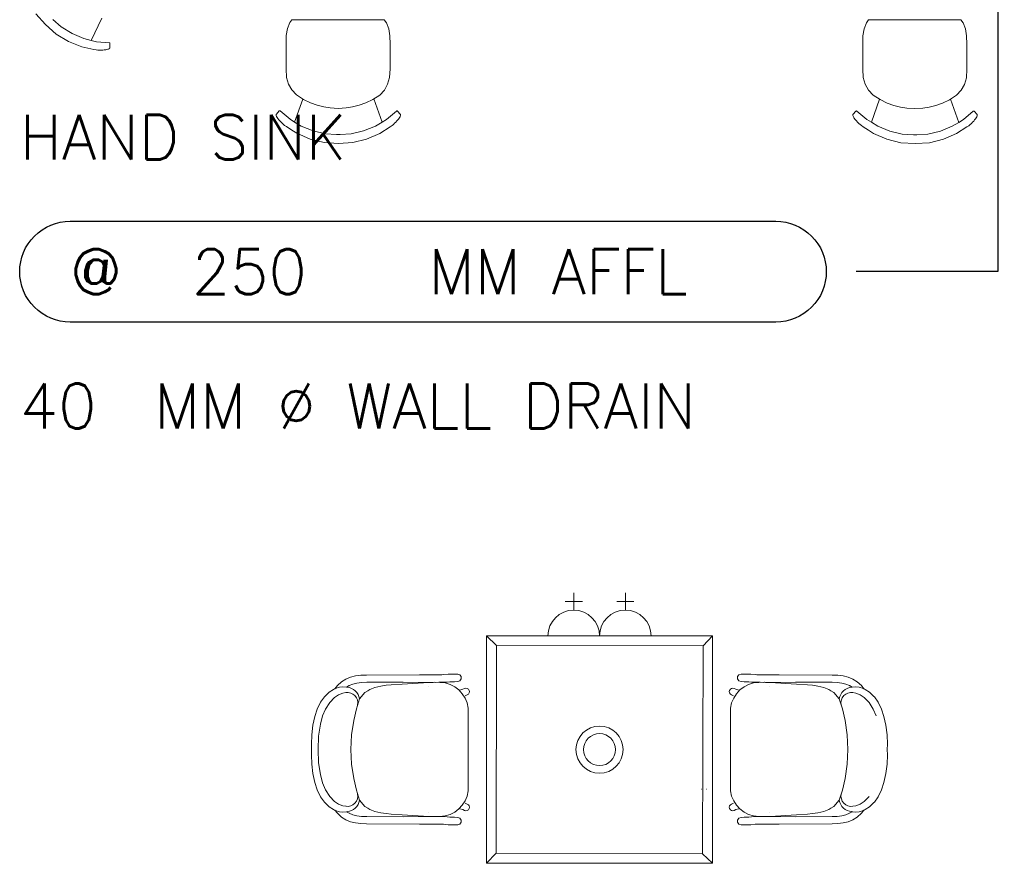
# Model space of a CAD drawing. Header units: millimetres. Extents: x -750 to 57307, y -2234 to 18901.
# Tile 9 of 102: x 5286 to 8582, y 3408 to 6233. Entities that reach past the tile are written whole.
import ezdxf
from ezdxf.enums import TextEntityAlignment as Align

# ---------------------------------------------------------------- set-up
doc = ezdxf.new("R2010")
doc.units = ezdxf.units.MM
doc.header["$MEASUREMENT"] = 0
doc.layers.add('GREY SCALE', color=9, linetype='Continuous', lineweight=0, true_color=0x808080)
doc.layers.add('GREYSCALE', color=9, linetype='Continuous', lineweight=0, true_color=0x808080)
doc.layers.add('LINE', color=7, linetype='Continuous')
doc.layers.add('PLUMBING-DW-TR-LVL-TAG', color=7, linetype='Continuous')
doc.styles.add('Oswald Light', font='txt')
doc.styles.add('ROMANS-100', font='romans.shx')
doc.styles.get("Standard").update_dxf_attribs({"font": 'arial.ttf'})
doc.dimstyles.new('MDS-50', dxfattribs={"dimtxt": 100, "dimasz": 100, "dimexe": 50, "dimexo": 50, "dimgap": 25, "dimtad": 1, "dimdec": 0, "dimtxsty": 'Oswald Light', "dimcen": 0, "dimdle": 1.5875, "dimazin": 0, "dimtfac": 1, "dimtdec": 0, "dimtix": 1, "dimtmove": 0, "dimatfit": 0, "dimfxl": 1, "dimfrac": 2, "dimtolj": 1, "dimarcsym": 0})

# ---------------------------------------------------------------- blocks, each defined once
blk = doc.blocks.new('FLOOR PLAN')
at = {"layer": 'GREYSCALE'}
for p, q in [((5371.9, 6216.7), (5340.2, 6252.7)), ((5424.6, 6208.8), (5397, 6233.6)), ((5561, 6238.2), (5525.5, 6163.6)), ((6197, 6232.9), (6189.7, 6223.5)), ((6505.7, 6232.9), (6197, 6232.9)), ((6505.7, 6232.9), (6513.3, 6223)), ((8127.6, 6232.3), (8120.3, 6222.8)), ((8436.2, 6232.3), (8127.6, 6232.3)), ((8128.1, 6232.9), (8127.8, 6232.6)), ((8435.7, 6232.9), (8436, 6232.6)), ((8436.2, 6232.3), (8443.8, 6222.4)), ((5371.9, 6216.7), (5407.8, 6184.8)), ((5461.2, 6186.3), (5424.6, 6208.8)), ((6182, 6203.2), (6178.2, 6180)), ((6189.7, 6223.5), (6182, 6203.2)), ((6513.3, 6223), (6521.1, 6202.7)), ((6521.1, 6202.7), (6525, 6179.5)), ((8112.6, 6202.5), (8108.7, 6179.3)), ((8120.3, 6222.8), (8112.6, 6202.5)), ((8443.8, 6222.4), (8451.6, 6202.1)), ((8451.6, 6202.1), (8455.5, 6178.9)), ((5449.1, 6160.1), (5407.8, 6184.8)), ((5501, 6169.6), (5461.2, 6186.3)), ((5525.5, 6163.6), (5501, 6169.6)), ((5543, 6159.3), (5525.5, 6163.6)), ((6178.2, 6180), (6177.4, 6151.7)), ((6525, 6179.5), (6525.9, 6151.2)), ((8108.7, 6179.3), (8107.9, 6151)), ((8455.5, 6178.9), (8456.4, 6150.6)), ((5494, 6142.4), (5449.1, 6160.1)), ((5534.1, 6133.7), (5494, 6142.4)), ((5541.4, 6132.1), (5534.1, 6133.7)), ((5541.4, 6132.1), (5547.1, 6131.5)), ((5586.3, 6155.5), (5543, 6159.3)), ((5552.9, 6131.1), (5547.1, 6131.5)), ((5558.5, 6131), (5552.9, 6131.1)), ((5563.9, 6131.2), (5558.5, 6131)), ((5568.9, 6131.6), (5563.9, 6131.2)), ((5573.4, 6132.2), (5568.9, 6131.6)), ((5574.1, 6132.3), (5573.4, 6132.2)), ((5577.2, 6132.9), (5574.1, 6132.3)), ((5577.2, 6132.9), (5578, 6133.1)), ((5581.2, 6133.9), (5578, 6133.1)), ((5583.5, 6134.9), (5581.2, 6133.9)), ((5585, 6135.9), (5583.5, 6134.9)), ((5585.7, 6136.6), (5585, 6135.9)), ((5587.3, 6138.2), (5585.7, 6136.6)), ((5587.2, 6155.2), (5586.3, 6155.5)), ((5587.9, 6154.5), (5587.2, 6155.2)), ((5587.6, 6139.1), (5587.3, 6138.2)), ((5588.1, 6153.5), (5587.6, 6139.1)), ((5588.1, 6153.5), (5587.9, 6154.5)), ((6177.4, 6151.7), (6177.4, 6120.3)), ((6525.9, 6151.2), (6525.9, 6119.9)), ((8107.9, 6151), (8108, 6119.7)), ((8456.4, 6150.6), (8456.4, 6119.3)), ((6177.4, 6120.3), (6177.4, 6119.9)), ((6177.5, 6068.4), (6177.4, 6119.9)), ((6525.9, 6119.9), (6525.9, 6119.5)), ((6525.9, 6119.5), (6525.9, 6092.9)), ((8108, 6119.7), (8108, 6119.3)), ((8108, 6067.8), (8108, 6119.3)), ((8456.4, 6119.3), (8456.4, 6118.8)), ((8456.4, 6118.8), (8456.5, 6092.3)), ((6177.5, 6068.4), (6179.3, 6039.8)), ((6526, 6068), (6524.3, 6039.3)), ((6525.9, 6092.9), (6525.9, 6092.7)), ((6526, 6068), (6525.9, 6092.7)), ((8108, 6067.8), (8109.8, 6039.2)), ((8456.5, 6067.4), (8454.8, 6038.7)), ((8456.5, 6092.3), (8456.5, 6092.1)), ((8456.5, 6067.4), (8456.5, 6092.1)), ((6179.3, 6039.8), (6186, 6017.5)), ((6524.3, 6039.3), (6517.6, 6017.1)), ((8109.8, 6039.2), (8116.5, 6016.9)), ((8454.8, 6038.7), (8448.1, 6016.5)), ((6186, 6017.5), (6197, 5998)), ((6517.6, 6017.1), (6506.6, 5997.6)), ((8116.5, 6016.9), (8127.5, 5997.4)), ((8448.1, 6016.5), (8437.2, 5997)), ((6197, 5998), (6212.7, 5981)), ((6233.4, 5967.4), (6206.2, 5890.2)), ((6212.7, 5981), (6235.6, 5966)), ((6235.6, 5966), (6259.2, 5954.7)), ((6444.6, 5954.5), (6468.1, 5965.7)), ((6468.1, 5965.7), (6491, 5980.6)), ((6471.1, 5967.6), (6498.7, 5889.8)), ((6506.6, 5997.6), (6491, 5980.6)), ((8127.5, 5997.4), (8143.2, 5980.3)), ((8163.9, 5966.8), (8136.8, 5889.5)), ((8143.2, 5980.3), (8166.2, 5965.3)), ((8398.6, 5965), (8421.5, 5980)), ((8401.6, 5967), (8429.2, 5889.1)), ((8437.2, 5997), (8421.5, 5980)), ((6259.2, 5954.7), (6281.8, 5946.6)), ((6281.8, 5946.6), (6303.9, 5940.9)), ((6303.9, 5940.9), (6325.3, 5937.4)), ((6325.3, 5937.4), (6351.9, 5935.9)), ((6351.9, 5935.9), (6378.5, 5937.4)), ((6378.5, 5937.4), (6399.9, 5940.8)), ((6399.9, 5940.8), (6422, 5946.4)), ((6422, 5946.4), (6444.6, 5954.5)), ((8166.2, 5965.3), (8189.7, 5954.1)), ((8189.7, 5954.1), (8212.3, 5946)), ((8212.3, 5946), (8234.4, 5940.2)), ((8234.4, 5940.2), (8255.8, 5936.8)), ((8255.8, 5936.8), (8282.4, 5935.3)), ((8282.4, 5935.3), (8309, 5936.7)), ((8309, 5936.7), (8330.4, 5940.1)), ((8330.4, 5940.1), (8352.5, 5945.8)), ((8352.5, 5945.8), (8375.1, 5953.9)), ((8375.1, 5953.9), (8398.6, 5965)), ((6145, 5916.9), (6144.5, 5916)), ((6144.5, 5916), (6144.5, 5913.8)), ((6144.5, 5913.8), (6144.5, 5912.8)), ((6144.5, 5912.8), (6144.9, 5911)), ((6144.9, 5911), (6145.9, 5908.7)), ((6154.8, 5927.5), (6145, 5916.9)), ((6145.9, 5908.7), (6147.5, 5905.8)), ((6148, 5905.2), (6147.5, 5905.8)), ((6148, 5905.2), (6149.7, 5902.6)), ((6149.7, 5902.6), (6150.2, 5901.9)), ((6150.2, 5901.9), (6152.9, 5898.3)), ((6154.8, 5927.5), (6155.6, 5928)), ((6155.6, 5928), (6156.6, 5928)), ((6156.6, 5928), (6157.5, 5927.5)), ((6157.5, 5927.5), (6190.8, 5899.5)), ((6547.4, 5927), (6514.1, 5899.1)), ((6548.3, 5927.5), (6547.4, 5927)), ((6549.2, 5927.5), (6548.3, 5927.5)), ((6550.1, 5926.9), (6549.2, 5927.5)), ((6550.1, 5926.9), (6559.9, 5916.4)), ((6554.8, 5901.4), (6552, 5897.8)), ((6555.2, 5902.1), (6554.8, 5901.4)), ((6557, 5904.6), (6555.2, 5902.1)), ((6557, 5904.6), (6557.4, 5905.3)), ((6559, 5908.2), (6557.4, 5905.3)), ((6560, 5910.5), (6559, 5908.2)), ((6559.9, 5916.4), (6560.4, 5915.5)), ((6560.4, 5912.2), (6560, 5910.5)), ((6560.4, 5915.5), (6560.4, 5913.2)), ((6560.4, 5913.2), (6560.4, 5912.2)), ((8075.5, 5916.3), (8075, 5915.4)), ((8075, 5915.4), (8075, 5913.1)), ((8075, 5913.1), (8075.1, 5912.1)), ((8075.1, 5912.1), (8075.4, 5910.4)), ((8075.4, 5910.4), (8076.4, 5908.1)), ((8085.3, 5926.8), (8075.5, 5916.3)), ((8076.4, 5908.1), (8078, 5905.2)), ((8078.5, 5904.5), (8078, 5905.2)), ((8078.5, 5904.5), (8080.3, 5901.9)), ((8080.3, 5901.9), (8080.7, 5901.3)), ((8080.7, 5901.3), (8083.5, 5897.7)), ((8085.3, 5926.8), (8086.2, 5927.3)), ((8086.2, 5927.3), (8087.1, 5927.4)), ((8087.1, 5927.4), (8088, 5926.9)), ((8088, 5926.9), (8121.3, 5898.9)), ((8477.9, 5926.4), (8444.6, 5898.5)), ((8478.8, 5926.9), (8477.9, 5926.4)), ((8479.8, 5926.8), (8478.8, 5926.9)), ((8480.6, 5926.3), (8479.8, 5926.8)), ((8480.6, 5926.3), (8490.4, 5915.8)), ((8485.3, 5900.8), (8482.5, 5897.2)), ((8485.7, 5901.4), (8485.3, 5900.8)), ((8487.5, 5904), (8485.7, 5901.4)), ((8487.5, 5904), (8487.9, 5904.7)), ((8489.6, 5907.5), (8487.9, 5904.7)), ((8490.6, 5909.9), (8489.6, 5907.5)), ((8490.4, 5915.8), (8490.9, 5914.9)), ((8490.9, 5911.6), (8490.6, 5909.9)), ((8490.9, 5914.9), (8490.9, 5912.6)), ((8490.9, 5912.6), (8490.9, 5911.6)), ((6152.9, 5898.3), (6156.2, 5894.5)), ((6156.2, 5894.5), (6159.9, 5890.6)), ((6159.9, 5890.6), (6164, 5886.7)), ((6164, 5886.7), (6168.3, 5882.8)), ((6172.8, 5879.2), (6168.3, 5882.8)), ((6172.8, 5879.2), (6179, 5875.2)), ((6179, 5875.2), (6196.7, 5863.7)), ((6190.8, 5899.5), (6206.2, 5890.2)), ((6206.2, 5890.2), (6227.9, 5877.1)), ((6227.9, 5877.1), (6267.8, 5860.6)), ((6477.1, 5876.7), (6437.2, 5860.4)), ((6498.7, 5889.8), (6477.1, 5876.7)), ((6525.9, 5874.7), (6491.4, 5852.5)), ((6514.1, 5899.1), (6498.7, 5889.8)), ((6532.2, 5878.7), (6525.9, 5874.7)), ((6532.2, 5878.7), (6536.7, 5882.3)), ((6541, 5886.2), (6536.7, 5882.3)), ((6545.1, 5890.1), (6541, 5886.2)), ((6548.8, 5894), (6545.1, 5890.1)), ((6552, 5897.8), (6548.8, 5894)), ((8083.5, 5897.7), (8086.7, 5893.9)), ((8086.7, 5893.9), (8090.4, 5890)), ((8090.4, 5890), (8094.5, 5886)), ((8094.5, 5886), (8098.8, 5882.2)), ((8103.3, 5878.6), (8098.8, 5882.2)), ((8103.3, 5878.6), (8109.5, 5874.6)), ((8109.5, 5874.6), (8127.3, 5863.1)), ((8121.3, 5898.9), (8136.8, 5889.5)), ((8136.8, 5889.5), (8158.4, 5876.4)), ((8158.4, 5876.4), (8198.4, 5860)), ((8407.6, 5876.1), (8367.7, 5859.7)), ((8429.2, 5889.1), (8407.6, 5876.1)), ((8456.5, 5874.1), (8422, 5851.9)), ((8444.6, 5898.5), (8429.2, 5889.1)), ((8462.7, 5878.1), (8456.5, 5874.1)), ((8462.7, 5878.1), (8467.2, 5881.7)), ((8471.5, 5885.5), (8467.2, 5881.7)), ((8475.6, 5889.5), (8471.5, 5885.5)), ((8479.3, 5893.4), (8475.6, 5889.5)), ((8482.5, 5897.2), (8479.3, 5893.4)), ((6196.7, 5863.7), (6213.6, 5852.9)), ((6213.6, 5852.9), (6257.9, 5833.5)), ((6267.8, 5860.6), (6309.7, 5850.6)), ((6309.7, 5850.6), (6346.7, 5848.5)), ((6346.7, 5848.5), (6347.5, 5848.4)), ((6347.5, 5848.4), (6352.5, 5848.1)), ((6357.5, 5848.4), (6352.5, 5848.1)), ((6358.3, 5848.5), (6357.5, 5848.4)), ((6395.4, 5850.4), (6358.3, 5848.5)), ((6437.2, 5860.4), (6395.4, 5850.4)), ((6491.4, 5852.5), (6447.2, 5833.3)), ((8127.3, 5863.1), (8144.1, 5852.2)), ((8144.1, 5852.2), (8188.5, 5832.9)), ((8198.4, 5860), (8240.2, 5849.9)), ((8240.2, 5849.9), (8277.3, 5847.8)), ((8277.3, 5847.8), (8278.1, 5847.8)), ((8278.1, 5847.8), (8283.1, 5847.5)), ((8288, 5847.8), (8283.1, 5847.5)), ((8288.9, 5847.8), (8288, 5847.8)), ((8325.9, 5849.8), (8288.9, 5847.8)), ((8367.7, 5859.7), (8325.9, 5849.8)), ((8422, 5851.9), (8377.7, 5832.7)), ((6257.9, 5833.5), (6304.6, 5821.7)), ((6352.6, 5818.7), (6304.6, 5821.7)), ((6352.6, 5818.7), (6400.5, 5821.6)), ((6447.2, 5833.3), (6400.5, 5821.6)), ((8188.5, 5832.9), (8235.2, 5821.1)), ((8283.1, 5818.1), (8235.2, 5821.1)), ((8283.1, 5818.1), (8331, 5821)), ((8377.7, 5832.7), (8331, 5821)), ((7111.7, 4285), (7169.3, 4285)), ((7140.5, 4256.2), (7140.5, 4313.8)), ((7284.5, 4285), (7342.1, 4285)), ((7313.3, 4256.2), (7313.3, 4313.8)), ((6848.5, 4169.8), (6881.9, 4137.7)), ((7054.1, 4169.8), (7226.9, 4169.8)), ((7226.9, 4169.8), (7399.7, 4169.8)), ((7605.4, 4169.8), (7573.3, 4136.3)), ((6377.7, 4025.2), (6362.8, 4016)), ((6393.6, 4031.7), (6377.7, 4025.2)), ((6410.4, 4035.7), (6393.6, 4031.7)), ((6428.1, 4038), (6410.4, 4035.7)), ((6446.7, 4038.9), (6428.1, 4038)), ((6624.4, 4039.7), (6446.7, 4038.9)), ((6669.9, 4039.8), (6624.4, 4039.7)), ((6688.3, 4039.9), (6669.9, 4039.8)), ((6698.9, 4040), (6688.3, 4039.9)), ((6704.2, 4040.3), (6698.9, 4040)), ((6719.6, 4041.6), (6704.2, 4040.3)), ((6732.1, 4041.9), (6719.6, 4041.6)), ((6751.7, 4041.9), (6732.1, 4041.9)), ((6751.9, 4041.9), (6751.7, 4041.9)), ((6752.1, 4041.9), (6751.9, 4041.9)), ((6759.3, 4039.6), (6752.1, 4041.9)), ((6763.7, 4033.5), (6759.3, 4039.6)), ((6759.3, 4019.9), (6763.7, 4025.9)), ((6763.7, 4025.9), (6763.7, 4033.5)), ((7688.8, 4033.5), (7693.3, 4039.6)), ((7688.8, 4025.9), (7688.8, 4033.5)), ((7693.3, 4019.9), (7688.8, 4025.9)), ((7693.3, 4039.6), (7700.4, 4041.9)), ((7700.4, 4041.9), (7700.6, 4041.9)), ((7700.6, 4041.9), (7700.8, 4041.9)), ((7700.8, 4041.9), (7720.4, 4041.9)), ((7720.4, 4041.9), (7732.9, 4041.6)), ((7732.9, 4041.6), (7748.3, 4040.3)), ((7748.3, 4040.3), (7753.6, 4040)), ((7753.6, 4040), (7764.2, 4039.9)), ((7764.2, 4039.9), (7782.6, 4039.8)), ((7782.6, 4039.8), (7828.1, 4039.7)), ((7828.1, 4039.7), (8005.8, 4038.9)), ((8005.8, 4038.9), (8024.4, 4038)), ((8024.4, 4038), (8042.1, 4035.7)), ((8042.1, 4035.7), (8058.9, 4031.7)), ((8058.9, 4031.7), (8074.8, 4025.2)), ((8074.8, 4025.2), (8089.7, 4016)), ((6321.8, 3982), (6336.7, 3990.6)), ((6336.7, 3990.6), (6339.8, 3992.4)), ((6339.8, 3992.4), (6340.7, 3992.8)), ((6349.2, 4003.6), (6340.7, 3992.8)), ((6340.7, 3992.8), (6352.1, 3997.4)), ((6362.8, 4016), (6349.2, 4003.6)), ((6352.1, 3997.4), (6356.5, 3998)), ((6356.5, 3998), (6367.6, 3999.1)), ((6380, 3998.1), (6367.6, 3999.1)), ((6380, 3998.1), (6388.7, 4003.5)), ((6381.5, 3998), (6380, 3998.1)), ((6388.7, 4003.5), (6401, 4008.5)), ((6390.2, 3999.5), (6390.2, 3999.5)), ((6401, 4008.5), (6414.7, 4011.8)), ((6414.7, 4011.8), (6430.2, 4013.7)), ((6430.2, 4013.7), (6447.5, 4014.6)), ((6447.5, 4014.6), (6569.6, 4015.1)), ((6457.9, 3990.5), (6451.1, 3986.1)), ((6475.2, 3997.3), (6457.9, 3990.5)), ((6475.2, 3997.3), (6495.1, 4002)), ((6495.1, 4002), (6512.5, 4004.4)), ((6512.5, 4004.4), (6529.8, 4005.8)), ((6529.8, 4005.8), (6565.9, 4008.1)), ((6565.9, 4008.1), (6654.9, 4013.9)), ((6624.5, 4014.2), (6569.7, 4015.1)), ((6670, 4014.3), (6624.5, 4014.2)), ((6654.9, 4013.9), (6672.8, 4014.4)), ((6655.5, 3999.7), (6655.5, 3999.7)), ((6688.5, 4014.4), (6670, 4014.3)), ((6672.8, 4014.4), (6673.3, 4014.4)), ((6673.3, 4014.4), (6676.1, 4014.2)), ((6698.9, 4014.5), (6688.5, 4014.4)), ((6703.8, 4014.5), (6698.9, 4014.5)), ((6717.2, 4015.2), (6703.8, 4014.5)), ((6725.8, 4015.9), (6717.2, 4015.2)), ((6738, 4016.1), (6725.8, 4015.9)), ((6741, 4016.2), (6738, 4016.1)), ((6752.1, 4017.5), (6741, 4016.2)), ((6752.1, 4017.5), (6759.3, 4019.9)), ((6759.3, 3988), (6769.4, 3991.2)), ((6769.4, 3991.2), (6775.1, 3993.8)), ((6775.1, 3993.8), (6775.2, 3993.9)), ((6775.2, 3993.9), (6779.6, 3994.8)), ((6779.6, 3994.8), (6784.1, 3993.9)), ((6784.1, 3993.9), (6787.8, 3991.4)), ((6787.8, 3991.4), (6790.3, 3987.6)), ((7664.7, 3991.4), (7662.2, 3987.6)), ((7668.4, 3993.9), (7664.7, 3991.4)), ((7672.9, 3994.8), (7668.4, 3993.9)), ((7677.3, 3993.9), (7672.9, 3994.8)), ((7677.4, 3993.8), (7677.3, 3993.9)), ((7683.1, 3991.2), (7677.4, 3993.8)), ((7693.2, 3988), (7683.1, 3991.2)), ((7700.4, 4017.5), (7693.3, 4019.9)), ((7700.4, 4017.5), (7711.5, 4016.2)), ((7711.5, 4016.2), (7714.5, 4016.1)), ((7714.5, 4016.1), (7726.7, 4015.9)), ((7726.7, 4015.9), (7735.4, 4015.2)), ((7735.4, 4015.2), (7748.7, 4014.5)), ((7748.7, 4014.5), (7753.6, 4014.5)), ((7753.6, 4014.5), (7764.1, 4014.4)), ((7764.1, 4014.4), (7782.5, 4014.3)), ((7779.2, 4014.4), (7776.4, 4014.2)), ((7779.7, 4014.4), (7779.2, 4014.4)), ((7797.6, 4013.9), (7779.7, 4014.4)), ((7782.5, 4014.3), (7828, 4014.2)), ((7797, 3999.7), (7797, 3999.7)), ((7886.6, 4008.1), (7797.6, 4013.9)), ((7828, 4014.2), (7882.8, 4015.1)), ((8005, 4014.6), (7882.9, 4015.1)), ((7922.8, 4005.8), (7886.6, 4008.1)), ((7940.1, 4004.4), (7922.8, 4005.8)), ((7957.4, 4002), (7940.1, 4004.4)), ((7977.3, 3997.3), (7957.4, 4002)), ((7977.3, 3997.3), (7994.6, 3990.5)), ((7994.6, 3990.5), (8001.4, 3986.1)), ((8022.3, 4013.7), (8005, 4014.6)), ((8037.8, 4011.8), (8022.3, 4013.7)), ((8051.5, 4008.5), (8037.8, 4011.8)), ((8063.8, 4003.5), (8051.5, 4008.5)), ((8062.3, 3999.5), (8062.3, 3999.5)), ((8072.5, 3998.1), (8063.8, 4003.5)), ((8071, 3998), (8072.5, 3998.1)), ((8072.5, 3998.1), (8084.9, 3999.1)), ((8096, 3998), (8084.9, 3999.1)), ((8089.7, 4016), (8103.3, 4003.6)), ((8100.4, 3997.4), (8096, 3998)), ((8111.8, 3992.8), (8100.4, 3997.4)), ((8103.3, 4003.6), (8111.8, 3992.8)), ((8112.7, 3992.4), (8111.8, 3992.8)), ((8115.8, 3990.6), (8112.7, 3992.4)), ((8130.7, 3982), (8115.8, 3990.6)), ((6293.1, 3948.4), (6305.7, 3966.1)), ((6305.7, 3966.1), (6307.3, 3967.5)), ((6307.3, 3967.5), (6321.8, 3982)), ((6339.7, 3963.7), (6323.6, 3947.2)), ((6353, 3972.5), (6339.7, 3963.7)), ((6367.9, 3978.6), (6353, 3972.5)), ((6377.5, 3979.9), (6367.9, 3978.6)), ((6378.3, 3980), (6377.5, 3979.9)), ((6423.4, 3959.5), (6412.9, 3925.9)), ((6441.7, 3980.1), (6423.4, 3959.5)), ((6451.1, 3986.1), (6441.7, 3980.1)), ((6783.9, 3972.4), (6776.9, 3969)), ((6784.1, 3972.5), (6783.9, 3972.4)), ((6787.8, 3975), (6784.1, 3972.5)), ((6790.3, 3978.8), (6787.8, 3975)), ((6790.3, 3987.6), (6791.2, 3983.2)), ((6791.2, 3983.2), (6790.3, 3978.8)), ((7662.2, 3987.6), (7661.3, 3983.2)), ((7661.3, 3983.2), (7662.2, 3978.8)), ((7662.2, 3978.8), (7664.7, 3975)), ((7664.7, 3975), (7668.4, 3972.5)), ((7668.4, 3972.5), (7668.6, 3972.4)), ((7668.6, 3972.4), (7675.6, 3969)), ((8001.4, 3986.1), (8010.8, 3980.1)), ((8010.8, 3980.1), (8029.1, 3959.5)), ((8029.1, 3959.5), (8039.6, 3925.9)), ((8074.2, 3980), (8075, 3979.9)), ((8075, 3979.9), (8084.6, 3978.6)), ((8084.6, 3978.6), (8099.5, 3972.5)), ((8099.5, 3972.5), (8112.8, 3963.7)), ((8112.8, 3963.7), (8128.9, 3947.2)), ((8145.3, 3967.5), (8130.7, 3982)), ((8146.8, 3966.1), (8145.3, 3967.5)), ((8159.4, 3948.4), (8146.8, 3966.1)), ((6281.7, 3924.7), (6273.7, 3900.2)), ((6293.1, 3948.4), (6281.7, 3924.7)), ((6309.7, 3925.1), (6299.8, 3901.8)), ((6323.6, 3947.2), (6309.7, 3925.1)), ((6412.9, 3925.9), (6403.9, 3886.9)), ((6787.3, 3928.1), (6787.3, 3651.3)), ((7665.2, 3928.1), (7665.2, 3651.3)), ((8039.6, 3925.9), (8048.6, 3886.9)), ((8128.9, 3947.2), (8142.8, 3925.1)), ((8142.8, 3925.1), (8152.7, 3901.8)), ((8159.4, 3948.4), (8170.8, 3924.7)), ((8170.8, 3924.7), (8178.8, 3900.2)), ((6273.7, 3900.2), (6267.3, 3870.7)), ((6299.8, 3901.8), (6292.5, 3874)), ((8178.8, 3900.2), (8185.2, 3870.7)), ((6267.3, 3870.7), (6263.4, 3838.5)), ((6292.5, 3874), (6286.2, 3834.3)), ((6403.9, 3886.9), (6396.9, 3838.4)), ((8048.6, 3886.9), (8055.6, 3838.4)), ((8185.2, 3870.7), (8189.1, 3838.5)), ((6263.4, 3838.5), (6262.3, 3807.6)), ((6286.2, 3834.3), (6285.1, 3789.7)), ((6396.9, 3838.4), (6394.6, 3789.7)), ((8055.6, 3838.4), (8057.9, 3789.7)), ((8189.1, 3838.5), (8190.2, 3807.6)), ((6262.3, 3807.6), (6262.5, 3789.7)), ((8190.2, 3807.6), (8190, 3789.7)), ((6262.3, 3771.7), (6262.5, 3789.6)), ((6263.4, 3740.8), (6262.3, 3771.7)), ((6285.1, 3789.7), (6286.2, 3745)), ((6394.6, 3789.7), (6394.6, 3789.7)), ((6394.6, 3789.7), (6394.6, 3789.6)), ((6394.6, 3789.6), (6396.9, 3740.9)), ((8057.9, 3789.6), (8055.6, 3740.9)), ((8057.9, 3789.7), (8057.9, 3789.7)), ((8057.9, 3789.7), (8057.9, 3789.6)), ((8189.1, 3740.8), (8190.2, 3771.7)), ((8190.2, 3771.7), (8190, 3789.6)), ((6267.3, 3708.6), (6263.4, 3740.8)), ((6286.2, 3745), (6292.5, 3705.3)), ((6396.9, 3740.9), (6403.9, 3692.4)), ((8055.6, 3740.9), (8048.6, 3692.4)), ((8185.2, 3708.6), (8189.1, 3740.8)), ((6273.7, 3679.1), (6267.3, 3708.6)), ((6292.5, 3705.3), (6299.8, 3677.6)), ((6403.9, 3692.4), (6412.9, 3653.4)), ((8048.6, 3692.4), (8039.6, 3653.4)), ((8178.8, 3679.1), (8185.2, 3708.6)), ((6281.7, 3654.6), (6273.7, 3679.1)), ((6299.8, 3677.6), (6309.7, 3654.2)), ((8170.8, 3654.6), (8178.8, 3679.1)), ((6293.1, 3630.9), (6281.7, 3654.6)), ((6293.1, 3630.9), (6305.7, 3613.2)), ((6309.7, 3654.2), (6323.6, 3632.1)), ((6339.7, 3615.6), (6323.6, 3632.1)), ((6412.9, 3653.4), (6423.4, 3619.8)), ((7567.4, 3656.3), (7567.7, 3656.3)), ((7585.3, 3656.6), (7585.6, 3656.6)), ((8039.6, 3653.4), (8029.1, 3619.8)), ((8112.8, 3615.6), (8128.9, 3632.1)), ((8159.4, 3630.9), (8146.8, 3613.2)), ((8159.4, 3630.9), (8170.8, 3654.6)), ((6305.7, 3613.2), (6307.3, 3611.8)), ((6307.3, 3611.8), (6321.8, 3597.3)), ((6321.8, 3597.3), (6336.7, 3588.7)), ((6353, 3606.8), (6339.7, 3615.6)), ((6367.9, 3600.7), (6353, 3606.8)), ((6377.5, 3599.4), (6367.9, 3600.7)), ((6378.3, 3599.3), (6377.5, 3599.4)), ((6441.7, 3599.2), (6423.4, 3619.8)), ((6451.1, 3593.2), (6441.7, 3599.2)), ((6457.9, 3588.8), (6451.1, 3593.2)), ((6783.9, 3606.9), (6776.9, 3610.3)), ((6784.1, 3606.8), (6783.9, 3606.9)), ((6787.8, 3604.3), (6784.1, 3606.8)), ((6790.3, 3600.5), (6787.8, 3604.3)), ((6791.2, 3596.1), (6790.3, 3600.5)), ((6790.3, 3591.7), (6791.2, 3596.1)), ((7661.3, 3596.1), (7662.2, 3600.5)), ((7662.2, 3591.7), (7661.3, 3596.1)), ((7662.2, 3600.5), (7664.7, 3604.3)), ((7664.7, 3604.3), (7668.4, 3606.8)), ((7668.4, 3606.8), (7668.6, 3606.9)), ((7668.6, 3606.9), (7675.6, 3610.3)), ((7994.6, 3588.8), (8001.4, 3593.2)), ((8001.4, 3593.2), (8010.8, 3599.2)), ((8010.8, 3599.2), (8029.1, 3619.8)), ((8074.2, 3599.3), (8075, 3599.4)), ((8075, 3599.4), (8084.6, 3600.7)), ((8084.6, 3600.7), (8099.5, 3606.8)), ((8099.5, 3606.8), (8112.8, 3615.6)), ((8130.7, 3597.3), (8115.8, 3588.7)), ((8145.3, 3611.8), (8130.7, 3597.3)), ((8146.8, 3613.2), (8145.3, 3611.8)), ((6336.7, 3588.7), (6339.8, 3586.9)), ((6339.8, 3586.9), (6340.7, 3586.5)), ((6340.7, 3586.5), (6352.1, 3581.9)), ((6349.2, 3575.8), (6340.7, 3586.5)), ((6362.8, 3563.3), (6349.2, 3575.8)), ((6352.1, 3581.9), (6356.5, 3581.3)), ((6356.5, 3581.3), (6367.6, 3580.2)), ((6377.7, 3554.1), (6362.8, 3563.3)), ((6380, 3581.2), (6367.6, 3580.2)), ((6381.5, 3581.4), (6380, 3581.2)), ((6380, 3581.2), (6388.7, 3575.8)), ((6388.7, 3575.8), (6401, 3570.9)), ((6390.2, 3579.8), (6390.2, 3579.8)), ((6401, 3570.9), (6414.7, 3567.6)), ((6414.7, 3567.6), (6430.2, 3565.6)), ((6430.2, 3565.6), (6447.5, 3564.7)), ((6447.5, 3564.7), (6569.6, 3564.2)), ((6475.2, 3582), (6457.9, 3588.8)), ((6475.2, 3582), (6495.1, 3577.3)), ((6495.1, 3577.3), (6512.5, 3574.9)), ((6512.5, 3574.9), (6529.8, 3573.5)), ((6529.8, 3573.5), (6565.9, 3571.2)), ((6565.9, 3571.2), (6654.9, 3565.5)), ((6624.5, 3565.1), (6569.7, 3564.2)), ((6670, 3565), (6624.5, 3565.1)), ((6654.9, 3565.5), (6672.8, 3565)), ((6655.5, 3579.6), (6655.5, 3579.6)), ((6688.5, 3564.9), (6670, 3565)), ((6672.8, 3565), (6673.3, 3565)), ((6673.3, 3565), (6676.1, 3565.1)), ((6698.9, 3564.9), (6688.5, 3564.9)), ((6703.8, 3564.8), (6698.9, 3564.9)), ((6717.2, 3564.1), (6703.8, 3564.8)), ((6725.8, 3563.4), (6717.2, 3564.1)), ((6738, 3563.2), (6725.8, 3563.4)), ((6741, 3563.2), (6738, 3563.2)), ((6752.1, 3561.8), (6741, 3563.2)), ((6752.1, 3561.8), (6759.3, 3559.5)), ((6759.3, 3591.3), (6769.4, 3588.1)), ((6769.4, 3588.1), (6775.1, 3585.5)), ((6775.1, 3585.5), (6775.2, 3585.4)), ((6775.2, 3585.4), (6779.6, 3584.5)), ((6779.6, 3584.5), (6784.1, 3585.4)), ((6784.1, 3585.4), (6787.8, 3587.9)), ((6787.8, 3587.9), (6790.3, 3591.7)), ((7664.7, 3587.9), (7662.2, 3591.7)), ((7668.4, 3585.4), (7664.7, 3587.9)), ((7672.9, 3584.5), (7668.4, 3585.4)), ((7677.3, 3585.4), (7672.9, 3584.5)), ((7677.4, 3585.5), (7677.3, 3585.4)), ((7683.1, 3588.1), (7677.4, 3585.5)), ((7693.2, 3591.3), (7683.1, 3588.1)), ((7700.4, 3561.8), (7693.3, 3559.5)), ((7700.4, 3561.8), (7711.5, 3563.2)), ((7711.5, 3563.2), (7714.5, 3563.2)), ((7714.5, 3563.2), (7726.7, 3563.4)), ((7726.7, 3563.4), (7735.4, 3564.1)), ((7735.4, 3564.1), (7748.7, 3564.8)), ((7748.7, 3564.8), (7753.6, 3564.9)), ((7753.6, 3564.9), (7764.1, 3564.9)), ((7764.1, 3564.9), (7782.5, 3565)), ((7779.2, 3565), (7776.4, 3565.1)), ((7779.7, 3565), (7779.2, 3565)), ((7797.6, 3565.5), (7779.7, 3565)), ((7782.5, 3565), (7828, 3565.1)), ((7797, 3579.6), (7797, 3579.6)), ((7886.6, 3571.2), (7797.6, 3565.5)), ((7828, 3565.1), (7882.8, 3564.2)), ((8005, 3564.7), (7882.9, 3564.2)), ((7922.8, 3573.5), (7886.6, 3571.2)), ((7940.1, 3574.9), (7922.8, 3573.5)), ((7957.4, 3577.3), (7940.1, 3574.9)), ((7977.3, 3582), (7957.4, 3577.3)), ((7977.3, 3582), (7994.6, 3588.8)), ((8022.3, 3565.6), (8005, 3564.7)), ((8037.8, 3567.6), (8022.3, 3565.6)), ((8051.5, 3570.9), (8037.8, 3567.6)), ((8063.8, 3575.8), (8051.5, 3570.9)), ((8062.3, 3579.8), (8062.3, 3579.8)), ((8072.5, 3581.2), (8063.8, 3575.8)), ((8071, 3581.4), (8072.5, 3581.2)), ((8072.5, 3581.2), (8084.9, 3580.2)), ((8074.8, 3554.1), (8089.7, 3563.3)), ((8096, 3581.3), (8084.9, 3580.2)), ((8089.7, 3563.3), (8103.3, 3575.8)), ((8100.4, 3581.9), (8096, 3581.3)), ((8111.8, 3586.5), (8100.4, 3581.9)), ((8103.3, 3575.8), (8111.8, 3586.5)), ((8112.7, 3586.9), (8111.8, 3586.5)), ((8115.8, 3588.7), (8112.7, 3586.9)), ((6393.6, 3547.6), (6377.7, 3554.1)), ((6410.4, 3543.6), (6393.6, 3547.6)), ((6428.1, 3541.4), (6410.4, 3543.6)), ((6446.7, 3540.4), (6428.1, 3541.4)), ((6624.4, 3539.6), (6446.7, 3540.4)), ((6669.9, 3539.5), (6624.4, 3539.6)), ((6688.3, 3539.4), (6669.9, 3539.5)), ((6698.9, 3539.4), (6688.3, 3539.4)), ((6704.2, 3539), (6698.9, 3539.4)), ((6719.6, 3537.7), (6704.2, 3539)), ((6732.1, 3537.4), (6719.6, 3537.7)), ((6751.7, 3537.4), (6732.1, 3537.4)), ((6751.9, 3537.4), (6751.7, 3537.4)), ((6752.1, 3537.4), (6751.9, 3537.4)), ((6759.3, 3539.8), (6752.1, 3537.4)), ((6759.3, 3559.5), (6763.7, 3553.4)), ((6763.7, 3545.8), (6759.3, 3539.8)), ((6763.7, 3553.4), (6763.7, 3545.8)), ((7693.3, 3559.5), (7688.8, 3553.4)), ((7688.8, 3553.4), (7688.8, 3545.8)), ((7688.8, 3545.8), (7693.3, 3539.8)), ((7693.3, 3539.8), (7700.4, 3537.4)), ((7700.4, 3537.4), (7700.6, 3537.4)), ((7700.6, 3537.4), (7700.8, 3537.4)), ((7700.8, 3537.4), (7720.4, 3537.4)), ((7720.4, 3537.4), (7732.9, 3537.7)), ((7732.9, 3537.7), (7748.3, 3539)), ((7748.3, 3539), (7753.6, 3539.4)), ((7753.6, 3539.4), (7764.2, 3539.4)), ((7764.2, 3539.4), (7782.6, 3539.5)), ((7782.6, 3539.5), (7828.1, 3539.6)), ((7828.1, 3539.6), (8005.8, 3540.4)), ((8005.8, 3540.4), (8024.4, 3541.4)), ((8024.4, 3541.4), (8042.1, 3543.6)), ((8042.1, 3543.6), (8058.9, 3547.6)), ((8058.9, 3547.6), (8074.8, 3554.1)), ((6848.5, 3408.4), (6880.6, 3441.9)), ((7605.4, 3408.4), (7571.9, 3440.5))]:
    blk.add_line(p, q, dxfattribs=at)
at = {"layer": 'GREYSCALE', "ltscale": 3}
for p, q in [((6848.5, 3408.4), (6848.5, 4169.8)), ((6848.5, 4169.8), (7605.4, 4169.8)), ((7605.4, 4169.8), (7605.4, 3408.4)), ((6880.6, 3441.9), (6881.9, 4137.7)), ((6881.9, 4137.7), (7573.3, 4136.3)), ((7573.3, 4136.3), (7571.9, 3440.5)), ((7571.9, 3440.5), (6880.6, 3441.9)), ((7605.4, 3408.4), (6848.5, 3408.4))]:
    blk.add_line(p, q, dxfattribs=at)
at = {"layer": 'GREYSCALE'}
for radius in [78.9, 53.5]:
    blk.add_circle((7226.9, 3789.1), radius, dxfattribs=at)
for centre, radius, start, end in [((7140.5, 4169.8), 86.4, 0, 180), ((7313.3, 4169.8), 86.4, 0, 180), ((6378.3, 3952.4), 45.6, 8.8864, 85.879), ((6689.2, 3915.5), 98.9, 7.2909, 88.3551), ((7763.3, 3915.5), 98.9, 91.6449, 172.7091), ((8074.2, 3952.4), 45.6, 94.121, 171.1136), ((6383.1, 3945.9), 34.5, 348.2401, 99.3448), ((8069.4, 3945.9), 34.5, 80.6552, 191.7599), ((6383.1, 3633.4), 34.5, 260.6552, 11.7599), ((6689.2, 3663.8), 98.9, 271.6449, 352.7091), ((7763.3, 3663.8), 98.9, 187.2909, 268.3551), ((8069.4, 3633.4), 34.5, 168.2401, 279.3448), ((6378.3, 3626.9), 45.6, 274.121, 351.1136), ((8074.2, 3626.9), 45.6, 188.8864, 265.879)]:
    blk.add_arc(centre, radius, start, end, dxfattribs=at)
blk = doc.blocks.new('PLUM-DW-WD-TAG')
at = {"layer": 'PLUMBING-DW-TR-LVL-TAG'}
blk.add_lwpolyline([(112.5, 112.5), (1687.5, 112.5, -0.414214), (1800, 0, -0.414214), (1687.5, -112.5), (112.5, -112.5, -0.414214), (0, 0), (0, 0, -0.414214)], format="xyb", close=True, dxfattribs=at)
at = {"layer": 'PLUMBING-DW-TR-LVL-TAG', "char_height": 100, "attachment_point": 4}
for s, width, insert in [('{\\Fromans|c0;@}', 115.286, (112.5, 0)), ('{\\Fromans|c0;MM AFFL}', 662.905, (912.5, 0)), ('{\\Fromans|c0;MM %%C WALL DRAIN}', 1987.152, (300, -300))]:
    blk.add_mtext_dynamic_manual_height_columns(s, width=width, gutter_width=3324.7, heights=[0], dxfattribs=dict(at, insert=insert))
at = {"layer": 'PLUMBING-DW-TR-LVL-TAG', "style": 'ROMANS-100'}
for tag, p in [('PLUM-DR-EQP', (0, 300)), ('PLUM-DR-PSIZE', (0, -300))]:
    blk.add_attdef(tag, text='', height=100, dxfattribs=at).set_placement(p, align=Align.MIDDLE_LEFT)
blk.add_attdef('PLUM-PIPE-LVL', text='', height=100, dxfattribs=at).set_placement((512.5, 0), align=Align.MIDDLE_CENTER)

msp = doc.modelspace()

# ---------------------------------------------------------------- block references
at = {"layer": 'GREY SCALE', "ltscale": 5}
msp.add_blockref('FLOOR PLAN', (0, 0), dxfattribs=at)
at = {"layer": 'PLUMBING-DW-TR-LVL-TAG', "xscale": 1.5, "yscale": 1.5, "zscale": 1.5}
msp.add_blockref('PLUM-DW-WD-TAG', (5285.9, 5389.4), dxfattribs=at).add_auto_attribs({'PLUM-PIPE-LVL': '250', 'PLUM-DR-PSIZE': '40', 'PLUM-DR-EQP': 'HAND SINK'})

# ---------------------------------------------------------------- leaders
at = {"layer": 'LINE'}
msp.add_leader([(8560.4, 6551.8), (8560.4, 5389.4), (8085.9, 5389.4)], dimstyle='MDS-50', override={"dimasz": 130, "dimtad": 0}, dxfattribs=at)

doc.saveas('drawing.dxf')
